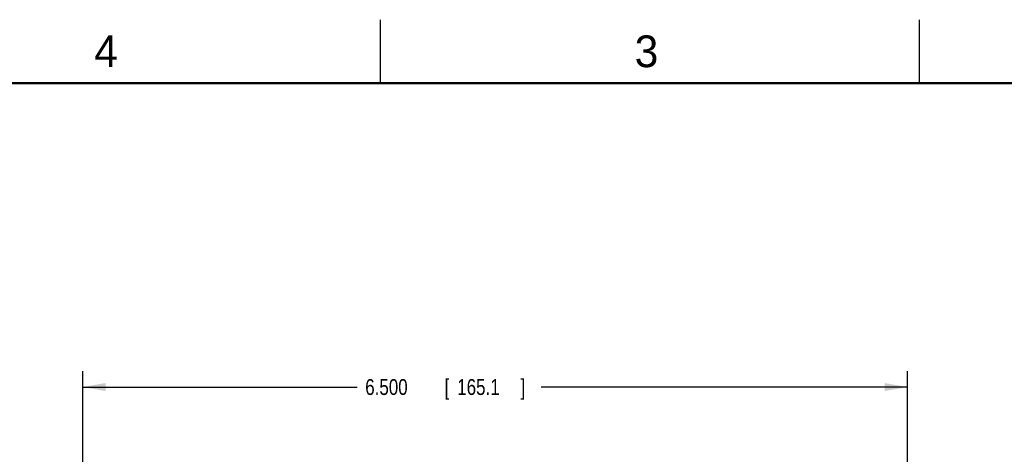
# Model space of a CAD drawing. Header units: inches. Extents: x 0 to 34, y 0 to 22.
# Tile 109 of 120: x 18.4 to 26.2, y 18.6 to 22. Entities that reach past the tile are written whole.
import ezdxf

# ---------------------------------------------------------------- set-up
doc = ezdxf.new("R2010")
doc.units = ezdxf.units.IN
doc.header["$LTSCALE"] = 1.87
doc.header["$MEASUREMENT"] = 0
doc.layers.get('0').update_dxf_attribs({"linetype": 'CONTINUOUS'})
doc.layers.add('DIMENSIONS', color=7, linetype='CONTINUOUS')
doc.styles.get("Standard").update_dxf_attribs({"font": 'txt', "width": 0.8})
doc.dimstyles.new('DIMSTYLE_1', dxfattribs={"dimtxt": 0.125, "dimasz": 0.18, "dimexe": 0.18, "dimexo": 0.0625, "dimgap": 0.09, "dimtad": 0, "dimtih": 1, "dimtoh": 1, "dimdec": 3, "dimzin": 4, "dimdsep": 46, "dimtxsty": 'STANDARD', "dimblk": '_FILLED', "dimblk1": '_FILLED', "dimblk2": '_FILLED', "dimcen": 0.09, "dimadec": 0, "dimazin": 0, "dimtp": 0.01, "dimtm": 0.01, "dimtfac": 1, "dimtdec": 3, "dimtofl": 0, "dimtmove": 0, "dimatfit": 3, "dimldrblk": '_FILLED', "dimfxl": 1, "dimtolj": 1, "dimtzin": 4, "dimarcsym": 0})

# ---------------------------------------------------------------- blocks, each defined once
blk = doc.blocks.new('_FILLED')
at = {"color": 0, "linetype": 'BYBLOCK'}
blk.add_solid([(0, 0), (-1, 0.174), (-1, -0.174)], dxfattribs=at)
blk = doc.blocks.new('*D7')
at = {"layer": 'DIMENSIONS', "color": 2, "linetype": 'CONTINUOUS'}
for p, q in [((18.9066, 16.3596), (18.9066, 19.2305)), ((25.4066, 16.3596), (25.4066, 19.2305)), ((18.9066, 19.1055), (21.0708, 19.1055)), ((25.4066, 19.1055), (22.5208, 19.1055))]:
    blk.add_line(p, q, dxfattribs=at)
at = {"layer": 'DIMENSIONS', "color": 2, "linetype": 'CONTINUOUS', "xscale": 0.18, "yscale": 0.18, "zscale": 0.18, "rotation": 180}
blk.add_blockref('_FILLED', (18.9066, 19.1055), dxfattribs=at)
at = {"layer": 'DIMENSIONS', "color": 2, "linetype": 'CONTINUOUS', "xscale": 0.18, "yscale": 0.18, "zscale": 0.18}
blk.add_blockref('_FILLED', (25.4066, 19.1055), dxfattribs=at)
at = {"layer": 'DIMENSIONS', "color": 2, "linetype": 'CONTINUOUS', "width": 0.8}
for s, p in [('6.500', (21.1333, 19.043)), ('[', (21.7583, 19.043)), ('165.1', (21.8583, 19.043)), (']', (22.3583, 19.043))]:
    blk.add_text(s, height=0.125, dxfattribs=at).set_placement(p)

msp = doc.modelspace()

# ---------------------------------------------------------------- linework, layer by layer
at = {"color": 2, "linetype": 'CONTINUOUS'}
for p, q in [((21.25, 22), (21.25, 21.5)), ((25.5, 22), (25.5, 21.5))]:
    msp.add_line(p, q, dxfattribs=at)
at = {"color": 7, "linetype": 'CONTINUOUS', "const_width": 0.02}
msp.add_lwpolyline([(33.5, 21.5), (0.5, 21.5)], dxfattribs=at)

# ---------------------------------------------------------------- texts
at = {"color": 2, "linetype": 'CONTINUOUS'}
for s, p in [('4', (18.9977, 21.6277)), ('3', (23.257, 21.6259))]:
    msp.add_text(s, height=0.25, dxfattribs=at).set_placement(p)

# ---------------------------------------------------------------- dimensions: what is measured, and where the dimension line sits
at = {"layer": 'DIMENSIONS', "color": 2, "linetype": 'CONTINUOUS'}
dim = msp.add_linear_dim(base=(18.9066, 19.1055), p1=(25.4066, 16.3596), p2=(18.9066, 16.3596), angle=180, dimstyle='DIMSTYLE_1', dxfattribs=at)
dim.commit()
dim.dimension.update_dxf_attribs({"geometry": '*D7', "text_midpoint": (21.7958, 19.1055), "dimtype": 160})

doc.saveas('drawing.dxf')
